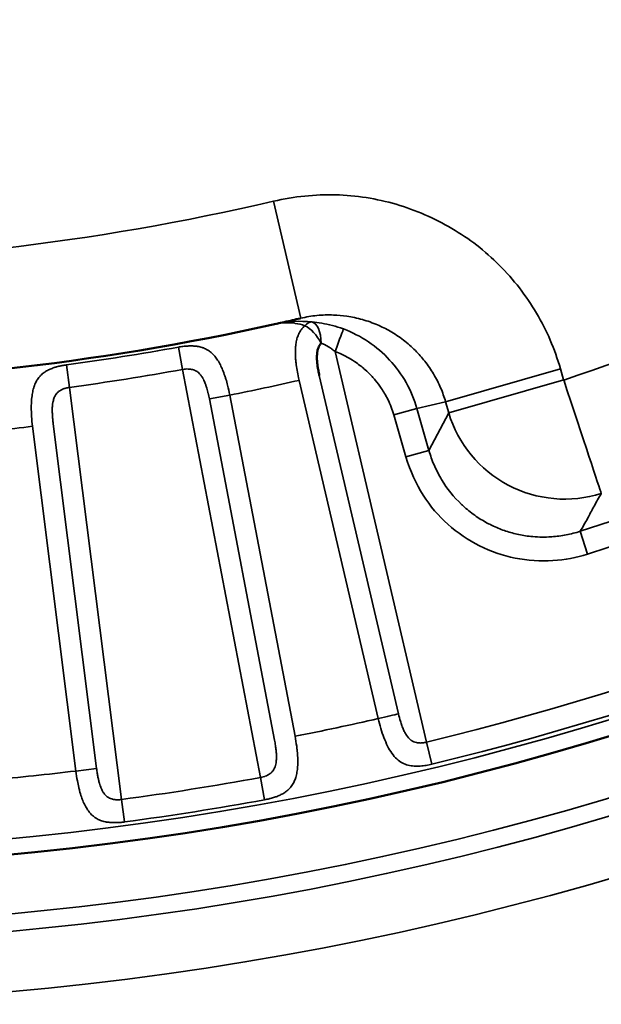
# Model space of a CAD drawing. Header units: millimetres. Extents: x 50 to 3176, y 50 to 2109.
# Tile 136 of 256: x 1190.39 to 1195.23, y 467.28 to 475.47. Entities that reach past the tile are written whole.
import ezdxf

# ---------------------------------------------------------------- set-up
doc = ezdxf.new("R2010")
doc.units = ezdxf.units.MM
doc.header["$LTSCALE"] = 10
doc.layers.add('Visible (ISO)', color=7, linetype='Continuous', lineweight=50)
doc.layers.add('Visible Narrow (ISO)', color=7, linetype='Continuous', lineweight=35)

msp = doc.modelspace()

# ---------------------------------------------------------------- linework, layer by layer
at = {"layer": 'Visible (ISO)'}
msp.add_line((1192.7195, 472.9875), (1192.7247, 472.9887), dxfattribs=at)
msp.add_circle((1187.953, 493.4384), 25.0206, dxfattribs=at)
msp.add_arc((1187.953, 493.4384), 21, 257.44199, 282.55805, dxfattribs=at)
for points, knots in [([(1192.7197, 472.9867), (1192.6983, 472.982), (1192.6544, 472.9712), (1192.5898, 472.9568), (1192.5465, 472.9469), (1192.526, 472.9424)], [0.0241193, 0.0241193, 0.0241193, 0.0241193, 0.3333333, 0.6666667, 0.9657931, 0.9657931, 0.9657931, 0.9657931]), ([(1192.894, 472.7802), (1192.8915, 472.777), (1192.8891, 472.7739), (1192.8869, 472.7707), (1192.8827, 472.7646), (1192.879, 472.7583), (1192.8759, 472.7519), (1192.8725, 472.7452), (1192.8698, 472.7384), (1192.8676, 472.7314), (1192.8657, 472.7253), (1192.8643, 472.719), (1192.8631, 472.7126), (1192.8628, 472.7108), (1192.8625, 472.709), (1192.8622, 472.7071), (1192.8614, 472.701), (1192.8607, 472.6949), (1192.8603, 472.6886), (1192.8601, 472.6851), (1192.8599, 472.6816), (1192.8597, 472.6781), (1192.8597, 472.6764), (1192.8596, 472.6747), (1192.8596, 472.673), (1192.8594, 472.6658), (1192.8593, 472.6585), (1192.8595, 472.6509), (1192.8596, 472.6487), (1192.8596, 472.6466), (1192.8597, 472.6444), (1192.86, 472.6367), (1192.8605, 472.6286), (1192.8613, 472.6201), (1192.8617, 472.6154), (1192.8622, 472.6106), (1192.8628, 472.6057), (1192.8642, 472.5943), (1192.866, 472.582), (1192.8682, 472.5689), (1192.8686, 472.5664), (1192.8691, 472.5639), (1192.8695, 472.5613), (1192.8716, 472.5494), (1192.874, 472.5368), (1192.8767, 472.5237), (1192.8776, 472.5195), (1192.8784, 472.5152), (1192.8793, 472.5109)], [0, 0, 0, 0, 0.048565, 0.048565, 0.048565, 0.14198, 0.14198, 0.14198, 0.240262, 0.240262, 0.240262, 0.327257, 0.327257, 0.327257, 0.352215, 0.352215, 0.352215, 0.433876, 0.433876, 0.433876, 0.478803, 0.478803, 0.478803, 0.5, 0.5, 0.5, 0.588554, 0.588554, 0.588554, 0.612997, 0.612997, 0.612997, 0.699598, 0.699598, 0.699598, 0.746308, 0.746308, 0.746308, 0.853608, 0.853608, 0.853608, 0.874195, 0.874195, 0.874195, 0.969563, 0.969563, 0.969563, 1, 1, 1, 1])]:
    msp.add_open_spline(points, degree=3, knots=knots, dxfattribs=at)
at = {"layer": 'Visible Narrow (ISO)'}
for p, q in [((1192.7244, 472.9886), (1192.4974, 473.9616)), ((1191.7075, 472.7477), (1191.7411, 472.5622)), ((1193.7711, 469.4615), (1193.0102, 472.7117)), ((1190.8016, 472.4112), (1190.7761, 472.5995)), ((1191.7411, 472.5622), (1192.3901, 469.168)), ((1192.8793, 472.5109), (1193.538, 469.6971)), ((1194.8853, 472.5676), (1193.9292, 472.2935)), ((1194.912, 472.4746), (1194.8853, 472.5676)), ((1192.7107, 472.4715), (1193.3694, 469.6576)), ((1193.9559, 472.2005), (1194.9121, 472.4746)), ((1191.2329, 468.9847), (1190.8013, 472.4133)), ((1191.9645, 472.3165), (1192.1346, 472.349)), ((1192.6773, 469.5105), (1192.1346, 472.349)), ((1191.9645, 472.3165), (1192.5072, 469.478)), ((1193.6907, 472.2385), (1193.9293, 472.2935)), ((1193.9559, 472.2005), (1193.9293, 472.2935)), ((1193.4995, 472.1837), (1193.6907, 472.2385)), ((1193.4995, 472.1837), (1193.5997, 471.8344)), ((1193.6907, 472.2385), (1193.7909, 471.8892)), ((1193.9559, 472.2005), (1193.7909, 471.8892)), ((1193.9559, 472.2004), (1193.9559, 472.2005)), ((1191.0258, 469.2434), (1190.6648, 472.1106)), ((1190.493, 472.089), (1190.8539, 469.2217)), ((1193.7909, 471.8892), (1193.5997, 471.8344)), ((1195.1099, 471.0265), (1195.0494, 471.216)), ((1193.7711, 469.4615), (1193.8155, 469.2783)), ((1190.8539, 469.2217), (1191.0258, 469.2434)), ((1192.3902, 469.1679), (1192.4241, 468.9825)), ((1191.258, 468.7978), (1191.2329, 468.9847))]:
    msp.add_line(p, q, dxfattribs=at)
for radius in [26.1573, 25.6575, 25.5128, 25.0203, 24.8897]:
    msp.add_circle((1187.953, 493.4384), radius, dxfattribs=at)
for radius, start, end in [(24.6727, 283.63945, 346.36055), (24.8613, 283.63945, 346.36055), (23.328, 287.71014, 342.28986), (23.5269, 287.71014, 342.28986), (22.0891, 288.36417, 308.89124), (20, 256.86634, 283.13365), (21.0286, 277.7151, 280.2849), (21.2172, 277.7151, 280.2849), (21.5, 281.21517, 282.78483), (21.5, 275.21517, 276.78483), (24.3898, 281.16894, 282.83106), (24.3898, 275.16894, 276.83106), (24.6727, 277.63945, 280.36055), (24.8613, 277.63945, 280.36055)]:
    msp.add_arc((1187.953, 493.4384), radius, start, end, dxfattribs=at)
for centre, major_axis, ratio, start_param, end_param in [((1192.7989, 472.7579), (0.0226, 0.1987), 0.500823, 0.037442, 0.619938), ((1192.7989, 472.7579), (0.1036, -0.1711), 0.469444, 1.419172, 2.535657), ((1192.7989, 472.7579), (0.0154, 0.1994), 0.470334, 4.860458, 6.246456), ((1193.0103, 472.7117), (0.07, 0.1874), 0.000108, 0.057313, 1.570879), ((1194.9119, 472.4746), (0.3149, -0.9491), 0.000186, 0.104446, 1.57059), ((1194.9119, 472.4746), (-0.8835, 0.4683), 0.988716, 0.772288, 2.372963), ((1193.3694, 469.6576), (-0.1947, -0.0456), 0.000014, 1.5712, 2.618801)]:
    msp.add_ellipse(centre, major_axis=major_axis, ratio=ratio, start_param=start_param, end_param=end_param, dxfattribs=at)
for points, knots in [([(1194.8853, 472.5676), (1194.8375, 472.7324), (1194.7064, 473.039), (1194.3896, 473.4469), (1193.9946, 473.7518), (1193.5244, 473.9564), (1193.0163, 474.0368), (1192.6724, 474.0012), (1192.4974, 473.9616)], [0.0000002, 0.0000002, 0.0000002, 0.0000002, 0.1666667, 0.3333333, 0.5, 0.6666667, 0.8333333, 1, 1, 1, 1]), ([(1192.7249, 472.9878), (1192.7691, 472.999), (1192.8142, 473.0065), (1192.9051, 473.0153), (1192.9508, 473.0166), (1193.0335, 473.0136), (1193.0704, 473.0103), (1193.1512, 472.9986), (1193.1948, 472.9893), (1193.2805, 472.9651), (1193.3225, 472.9502), (1193.3993, 472.9173), (1193.4343, 472.8998), (1193.5065, 472.8583), (1193.5434, 472.8337), (1193.6136, 472.78), (1193.6469, 472.7508), (1193.7059, 472.6918), (1193.732, 472.6624), (1193.7831, 472.5974), (1193.8077, 472.5616), (1193.8519, 472.487), (1193.8716, 472.4482), (1193.9045, 472.371), (1193.9182, 472.3326), (1193.9292, 472.2935)], [0.0001593, 0.0001593, 0.0001593, 0.0001593, 0.0888975, 0.0888975, 0.1778198, 0.1778198, 0.25, 0.25, 0.3368901, 0.3368901, 0.423693, 0.423693, 0.5, 0.5, 0.5865172, 0.5865172, 0.6729736, 0.6729736, 0.75, 0.75, 0.8351036, 0.8351036, 0.9201718, 0.9201718, 1, 1, 1, 1]), ([(1192.519, 472.9408), (1192.545, 472.9466), (1192.5713, 472.9498), (1192.5979, 472.9506), (1192.6227, 472.9513), (1192.6476, 472.9498), (1192.6728, 472.9463), (1192.6746, 472.946), (1192.6764, 472.9458), (1192.6782, 472.9455), (1192.7051, 472.9414), (1192.7323, 472.935), (1192.7595, 472.9262)], [0, 0, 0, 0, 0.3333333, 0.3333333, 0.3333333, 0.6445287, 0.6445287, 0.6445287, 0.6666667, 0.6666667, 0.6666667, 1, 1, 1, 1]), ([(1192.7595, 472.9262), (1192.7541, 472.9214), (1192.7489, 472.9163), (1192.7373, 472.9037), (1192.7312, 472.896), (1192.7237, 472.8852), (1192.7219, 472.8824), (1192.7149, 472.8711), (1192.7101, 472.8621), (1192.7053, 472.8511), (1192.7046, 472.8495), (1192.7034, 472.8467), (1192.7029, 472.8454), (1192.6978, 472.8328), (1192.694, 472.8207), (1192.6905, 472.8063), (1192.6901, 472.8046), (1192.6868, 472.7901), (1192.6846, 472.7767), (1192.6827, 472.7598), (1192.6823, 472.7567), (1192.6818, 472.7503), (1192.6815, 472.747), (1192.6803, 472.7297), (1192.6799, 472.7153), (1192.68, 472.699), (1192.68, 472.6976), (1192.6803, 472.6804), (1192.6811, 472.6642), (1192.6828, 472.6419), (1192.6833, 472.6362), (1192.6844, 472.6256), (1192.6849, 472.6207), (1192.6876, 472.5962), (1192.6905, 472.5762), (1192.6974, 472.535), (1192.7014, 472.5139), (1192.7075, 472.4856), (1192.7091, 472.4785), (1192.7107, 472.4715)], [0, 0, 0, 0, 0.0546367, 0.0546367, 0.1319067, 0.1319067, 0.1578091, 0.1578091, 0.2366472, 0.2366472, 0.25, 0.25, 0.2599784, 0.2599784, 0.3532743, 0.3532743, 0.3657877, 0.3657877, 0.4582411, 0.4582411, 0.4783217, 0.4783217, 0.5, 0.5, 0.5891695, 0.5891695, 0.5976514, 0.5976514, 0.6912496, 0.6912496, 0.7231914, 0.7231914, 0.75, 0.75, 0.8565723, 0.8565723, 0.9645013, 0.9645013, 1, 1, 1, 1]), ([(1192.8185, 472.9568), (1192.8446, 472.9547), (1192.8991, 472.948), (1192.9868, 472.9297), (1193.0486, 472.9105), (1193.0801, 472.8987)], [0.0029183, 0.0029183, 0.0029183, 0.0029183, 0.3333333, 0.6666667, 1, 1, 1, 1]), ([(1192.1346, 472.349), (1192.1293, 472.3763), (1192.1232, 472.4034), (1192.1119, 472.4476), (1192.107, 472.465), (1192.0991, 472.4908), (1192.0963, 472.4994), (1192.0875, 472.5257), (1192.0812, 472.5428), (1192.0716, 472.566), (1192.0687, 472.5726), (1192.0594, 472.5932), (1192.0527, 472.6066), (1192.0414, 472.6265), (1192.0372, 472.6336), (1192.0256, 472.6517), (1192.018, 472.6621), (1192.0049, 472.6779), (1191.9997, 472.6837), (1191.9849, 472.6987), (1191.9751, 472.7072), (1191.9603, 472.7178), (1191.9556, 472.7209), (1191.9391, 472.7309), (1191.9269, 472.7367), (1191.9108, 472.7427), (1191.9071, 472.7439), (1191.8913, 472.7489), (1191.8788, 472.7517), (1191.8621, 472.7544), (1191.8579, 472.755), (1191.8419, 472.7568), (1191.83, 472.7575), (1191.8133, 472.7578), (1191.8084, 472.7578), (1191.7912, 472.7575), (1191.779, 472.7568), (1191.7628, 472.7554), (1191.7586, 472.755), (1191.7413, 472.7531), (1191.7285, 472.7513), (1191.7131, 472.7487), (1191.7103, 472.7482), (1191.7075, 472.7477)], [0, 0, 0, 0, 0.0909091, 0.0909091, 0.1509618, 0.1509618, 0.1818182, 0.1818182, 0.246234, 0.246234, 0.2727273, 0.2727273, 0.330169, 0.330169, 0.3636364, 0.3636364, 0.4190151, 0.4190151, 0.4545455, 0.4545455, 0.517221, 0.517221, 0.5454545, 0.5454545, 0.6159758, 0.6159758, 0.6363636, 0.6363636, 0.7045179, 0.7045179, 0.7272727, 0.7272727, 0.7913147, 0.7913147, 0.8181818, 0.8181818, 0.885258, 0.885258, 0.9090909, 0.9090909, 0.9833211, 0.9833211, 1, 1, 1, 1]), ([(1193.0102, 472.7117), (1193.0003, 472.7199), (1192.9905, 472.7275), (1192.9771, 472.7369), (1192.9736, 472.7393), (1192.9638, 472.7458), (1192.9575, 472.7497), (1192.9444, 472.7573), (1192.9375, 472.761), (1192.928, 472.7659), (1192.9251, 472.7672), (1192.9126, 472.7731), (1192.9031, 472.777), (1192.894, 472.7802)], [0, 0, 0, 0, 0.2456016, 0.2456016, 0.3333333, 0.3333333, 0.4909748, 0.4909748, 0.6666667, 0.6666667, 0.7407066, 0.7407066, 0.9999995, 0.9999995, 0.9999995, 0.9999995]), ([(1193.4995, 472.1837), (1193.4927, 472.2061), (1193.4852, 472.2279), (1193.4769, 472.2491), (1193.4683, 472.2709), (1193.459, 472.2921), (1193.4488, 472.3128), (1193.4405, 472.3298), (1193.4315, 472.3465), (1193.422, 472.3628), (1193.4133, 472.3777), (1193.4042, 472.3923), (1193.3944, 472.4067), (1193.379, 472.4295), (1193.3623, 472.4517), (1193.3444, 472.4731), (1193.336, 472.4832), (1193.3273, 472.493), (1193.3184, 472.5027), (1193.2995, 472.5233), (1193.2795, 472.5428), (1193.2586, 472.5613), (1193.2481, 472.5706), (1193.2373, 472.5797), (1193.2263, 472.5885), (1193.213, 472.5991), (1193.1994, 472.6092), (1193.1855, 472.6188), (1193.1664, 472.6321), (1193.1468, 472.6445), (1193.1265, 472.6561), (1193.1067, 472.6675), (1193.0862, 472.6781), (1193.0651, 472.6881), (1193.0473, 472.6965), (1193.029, 472.7044), (1193.0102, 472.7117)], [0, 0, 0, 0, 0.091914, 0.091914, 0.091914, 0.18579, 0.18579, 0.18579, 0.263017, 0.263017, 0.263017, 0.333333, 0.333333, 0.333333, 0.445186, 0.445186, 0.445186, 0.497937, 0.497937, 0.497937, 0.609921, 0.609921, 0.609921, 0.666667, 0.666667, 0.666667, 0.735329, 0.735329, 0.735329, 0.829379, 0.829379, 0.829379, 0.921784, 0.921784, 0.921784, 1, 1, 1, 1]), ([(1190.776, 472.6002), (1190.7633, 472.5985), (1190.7505, 472.5964), (1190.7348, 472.5933), (1190.7319, 472.5927), (1190.7173, 472.5897), (1190.7055, 472.5868), (1190.6896, 472.5824), (1190.6854, 472.5812), (1190.6702, 472.5765), (1190.6591, 472.5726), (1190.6435, 472.5663), (1190.6389, 472.5643), (1190.623, 472.5571), (1190.612, 472.5512), (1190.5976, 472.5421), (1190.5938, 472.5396), (1190.5793, 472.5292), (1190.5691, 472.5205), (1190.5569, 472.5078), (1190.5542, 472.5049), (1190.5437, 472.4926), (1190.5364, 472.4826), (1190.5268, 472.4664), (1190.5238, 472.4609), (1190.5156, 472.4445), (1190.5109, 472.433), (1190.5041, 472.4132), (1190.5017, 472.4052), (1190.496, 472.3833), (1190.493, 472.3689), (1190.4894, 472.3456), (1190.4882, 472.3372), (1190.4854, 472.3115), (1190.4841, 472.2937), (1190.4832, 472.2679), (1190.4831, 472.2603), (1190.4828, 472.235), (1190.4831, 472.2171), (1190.4842, 472.1899), (1190.4847, 472.1808), (1190.487, 472.1442), (1190.4896, 472.1166), (1190.493, 472.089)], [0, 0, 0, 0, 0.0741392, 0.0741392, 0.0909091, 0.0909091, 0.1581575, 0.1581575, 0.1818182, 0.1818182, 0.245635, 0.245635, 0.2727273, 0.2727273, 0.3394334, 0.3394334, 0.3636364, 0.3636364, 0.4340394, 0.4340394, 0.4545455, 0.4545455, 0.5160527, 0.5160527, 0.5454545, 0.5454545, 0.6011716, 0.6011716, 0.6363636, 0.6363636, 0.695142, 0.695142, 0.7272727, 0.7272727, 0.7916538, 0.7916538, 0.8181818, 0.8181818, 0.8787809, 0.8787809, 0.9090909, 0.9090909, 1, 1, 1, 1]), ([(1191.9645, 472.3165), (1191.9611, 472.3332), (1191.9576, 472.3491), (1191.9532, 472.3671), (1191.9525, 472.3701), (1191.948, 472.3882), (1191.9441, 472.4024), (1191.9394, 472.4175), (1191.9388, 472.4197), (1191.9354, 472.4301), (1191.9327, 472.4379), (1191.9277, 472.4511), (1191.9254, 472.4567), (1191.9203, 472.4684), (1191.9174, 472.4745), (1191.9131, 472.4827), (1191.9119, 472.485), (1191.9094, 472.4895), (1191.9082, 472.4917), (1191.9028, 472.5006), (1191.8985, 472.5072), (1191.8926, 472.515), (1191.8914, 472.5166), (1191.8857, 472.5236), (1191.881, 472.5288), (1191.8752, 472.5342), (1191.8743, 472.5349), (1191.871, 472.5378), (1191.8685, 472.5399), (1191.8631, 472.5439), (1191.8602, 472.5459), (1191.852, 472.5508), (1191.8466, 472.5534), (1191.8357, 472.5577), (1191.8301, 472.5594), (1191.8188, 472.5622), (1191.813, 472.5632), (1191.807, 472.5641), (1191.807, 472.5641), (1191.8005, 472.565), (1191.794, 472.5655), (1191.7803, 472.5661), (1191.773, 472.566), (1191.7579, 472.5649), (1191.7502, 472.5639), (1191.742, 472.5623), (1191.7415, 472.5623), (1191.7411, 472.5622)], [0, 0, 0, 0, 0.089342, 0.089342, 0.107191, 0.107191, 0.2, 0.2, 0.21557, 0.21557, 0.276567, 0.276567, 0.32404, 0.32404, 0.378952, 0.378952, 0.4, 0.4, 0.420678, 0.420678, 0.485028, 0.485028, 0.501457, 0.501457, 0.560885, 0.560885, 0.570901, 0.570901, 0.6, 0.6, 0.632547, 0.632547, 0.689334, 0.689334, 0.744364, 0.744364, 0.8, 0.8, 0.800663, 0.800663, 0.861041, 0.861041, 0.927282, 0.927282, 0.996344, 0.996344, 1, 1, 1, 1]), ([(1190.8013, 472.4133), (1190.7903, 472.4119), (1190.7798, 472.4096), (1190.7698, 472.4068), (1190.7606, 472.4041), (1190.7518, 472.4009), (1190.7435, 472.3972), (1190.7424, 472.3967), (1190.7413, 472.3963), (1190.7403, 472.3958), (1190.7384, 472.3949), (1190.7366, 472.394), (1190.7347, 472.3931), (1190.73, 472.3907), (1190.7254, 472.3881), (1190.7211, 472.3853), (1190.7175, 472.383), (1190.714, 472.3806), (1190.7106, 472.3779), (1190.7076, 472.3756), (1190.7048, 472.3731), (1190.702, 472.3705), (1190.6978, 472.3664), (1190.6939, 472.362), (1190.6903, 472.3571), (1190.6892, 472.3557), (1190.6882, 472.3542), (1190.6872, 472.3527), (1190.6832, 472.3467), (1190.6796, 472.3401), (1190.6765, 472.3331), (1190.6758, 472.3315), (1190.6751, 472.3298), (1190.6744, 472.3282), (1190.6722, 472.3229), (1190.6703, 472.3175), (1190.6686, 472.3119), (1190.667, 472.3068), (1190.6657, 472.3016), (1190.6645, 472.2964), (1190.6638, 472.2933), (1190.6631, 472.2902), (1190.6625, 472.2871), (1190.6609, 472.2785), (1190.6597, 472.2698), (1190.6589, 472.2609), (1190.658, 472.2509), (1190.6575, 472.2405), (1190.6574, 472.2293), (1190.6574, 472.2237), (1190.6574, 472.2179), (1190.6576, 472.2118), (1190.6577, 472.2068), (1190.6578, 472.2016), (1190.6581, 472.1962), (1190.6586, 472.1835), (1190.6594, 472.17), (1190.6605, 472.1557), (1190.6608, 472.1523), (1190.6611, 472.149), (1190.6614, 472.1456), (1190.6624, 472.1343), (1190.6635, 472.1227), (1190.6648, 472.1106)], [0, 0, 0, 0, 0.088359, 0.088359, 0.088359, 0.170434, 0.170434, 0.170434, 0.181041, 0.181041, 0.181041, 0.2, 0.2, 0.2, 0.249046, 0.249046, 0.249046, 0.29008, 0.29008, 0.29008, 0.32679, 0.32679, 0.32679, 0.383275, 0.383275, 0.383275, 0.4, 0.4, 0.4, 0.465844, 0.465844, 0.465844, 0.481054, 0.481054, 0.481054, 0.529279, 0.529279, 0.529279, 0.57363, 0.57363, 0.57363, 0.6, 0.6, 0.6, 0.674023, 0.674023, 0.674023, 0.757899, 0.757899, 0.757899, 0.8, 0.8, 0.8, 0.835079, 0.835079, 0.835079, 0.917587, 0.917587, 0.917587, 0.936774, 0.936774, 0.936774, 1, 1, 1, 1]), ([(1195.0494, 471.216), (1195.0109, 471.2036), (1194.9718, 471.1935), (1194.8928, 471.1783), (1194.8529, 471.173), (1194.8045, 471.1696), (1194.796, 471.1691), (1194.7376, 471.1665), (1194.6877, 471.168), (1194.6002, 471.1773), (1194.5624, 471.1835), (1194.4893, 471.1999), (1194.4539, 471.21), (1194.3844, 471.234), (1194.3503, 471.248), (1194.3035, 471.2703), (1194.29, 471.2772), (1194.2404, 471.3037), (1194.2054, 471.3253), (1194.1384, 471.3728), (1194.1064, 471.3986), (1194.0715, 471.4306), (1194.0668, 471.435), (1193.9982, 471.5003), (1193.9426, 471.5696), (1193.8756, 471.6805), (1193.8565, 471.7171), (1193.8229, 471.7925), (1193.8084, 471.8314), (1193.7945, 471.877), (1193.7927, 471.8831), (1193.7909, 471.8892)], [0, 0, 0, 0, 0.0752741, 0.0752741, 0.1506513, 0.1506513, 0.1666667, 0.1666667, 0.2610042, 0.2610042, 0.3333333, 0.3333333, 0.40249, 0.40249, 0.4716081, 0.4716081, 0.5, 0.5, 0.5772146, 0.5772146, 0.6545296, 0.6545296, 0.6666667, 0.6666667, 0.8333333, 0.8333333, 0.9107719, 0.9107719, 0.9881374, 0.9881374, 0.9999884, 0.9999884, 0.9999884, 0.9999884]), ([(1195.0494, 471.216), (1195.0709, 471.252), (1195.0917, 471.2876), (1195.1285, 471.3552), (1195.1448, 471.3872), (1195.1634, 471.4217), (1195.1646, 471.4239), (1195.1846, 471.4607), (1195.2048, 471.4955), (1195.2251, 471.5307)], [0, 0, 0, 0, 0.3333333, 0.3333333, 0.644788, 0.644788, 0.6666667, 0.6666667, 0.9998997, 0.9998997, 0.9998997, 0.9998997]), ([(1193.538, 469.6971), (1193.5433, 469.6757), (1193.5487, 469.6557), (1193.5582, 469.6236), (1193.5623, 469.6109), (1193.5709, 469.5867), (1193.5753, 469.5753), (1193.5842, 469.5551), (1193.5886, 469.5462), (1193.5952, 469.5343), (1193.5971, 469.5311), (1193.6054, 469.5175), (1193.6126, 469.5074), (1193.6276, 469.4901), (1193.6353, 469.4828), (1193.6443, 469.4763), (1193.6451, 469.4757), (1193.6523, 469.4708), (1193.659, 469.4673), (1193.6727, 469.4618), (1193.6796, 469.4598), (1193.6931, 469.457), (1193.6996, 469.4561), (1193.7168, 469.4546), (1193.7275, 469.4545), (1193.7492, 469.4565), (1193.7601, 469.4585), (1193.7711, 469.4615)], [0, 0, 0, 0, 0.1152204, 0.1152204, 0.2, 0.2, 0.2895075, 0.2895075, 0.3699668, 0.3699668, 0.4, 0.4, 0.5, 0.5, 0.5912261, 0.5912261, 0.6, 0.6, 0.670507, 0.670507, 0.7386831, 0.7386831, 0.8, 0.8, 0.9, 0.9, 1, 1, 1, 1]), ([(1192.5072, 469.478), (1192.5099, 469.4627), (1192.5123, 469.448), (1192.5164, 469.4201), (1192.5181, 469.4068), (1192.5201, 469.3883), (1192.5206, 469.3825), (1192.5216, 469.3707), (1192.522, 469.3648), (1192.5226, 469.351), (1192.5228, 469.3434), (1192.5227, 469.3334), (1192.5227, 469.331), (1192.5224, 469.3218), (1192.522, 469.3152), (1192.5212, 469.3065), (1192.521, 469.3044), (1192.5206, 469.3014), (1192.5205, 469.3004), (1192.5195, 469.2926), (1192.5183, 469.2857), (1192.5153, 469.2717), (1192.5134, 469.2646), (1192.511, 469.2575), (1192.5109, 469.2572), (1192.5086, 469.2505), (1192.506, 469.2444), (1192.5026, 469.2378), (1192.5021, 469.2368), (1192.5008, 469.2344), (1192.4999, 469.233), (1192.4958, 469.2262), (1192.4922, 469.2212), (1192.483, 469.2109), (1192.4773, 469.2058), (1192.4708, 469.2009), (1192.4704, 469.2006), (1192.4646, 469.1964), (1192.4588, 469.1928), (1192.4513, 469.1886), (1192.4497, 469.1878), (1192.4418, 469.1837), (1192.4352, 469.1808), (1192.4263, 469.1774), (1192.4242, 469.1767), (1192.415, 469.1735), (1192.4076, 469.1714), (1192.3967, 469.1691), (1192.3934, 469.1685), (1192.3901, 469.168)], [0, 0, 0, 0, 0.080801, 0.080801, 0.161263, 0.161263, 0.2, 0.2, 0.242333, 0.242333, 0.301436, 0.301436, 0.320986, 0.320986, 0.374987, 0.374987, 0.392253, 0.392253, 0.4, 0.4, 0.456502, 0.456502, 0.515951, 0.515951, 0.519229, 0.519229, 0.575327, 0.575327, 0.584971, 0.584971, 0.6, 0.6, 0.657149, 0.657149, 0.73075, 0.73075, 0.735254, 0.735254, 0.8, 0.8, 0.81622, 0.81622, 0.883134, 0.883134, 0.903163, 0.903163, 0.971337, 0.971337, 1, 1, 1, 1]), ([(1192.4241, 468.9825), (1192.4368, 468.9849), (1192.4496, 468.9876), (1192.4655, 468.9915), (1192.4685, 468.9922), (1192.4834, 468.9961), (1192.4953, 468.9996), (1192.5113, 469.005), (1192.5153, 469.0064), (1192.5307, 469.012), (1192.5419, 469.0166), (1192.5573, 469.0239), (1192.5617, 469.0261), (1192.5774, 469.0344), (1192.5884, 469.0411), (1192.6023, 469.0511), (1192.6057, 469.0537), (1192.6195, 469.0648), (1192.6293, 469.0742), (1192.6408, 469.0876), (1192.6433, 469.0907), (1192.6532, 469.1037), (1192.6599, 469.1143), (1192.6686, 469.1312), (1192.6712, 469.1366), (1192.6783, 469.1534), (1192.6824, 469.1652), (1192.6879, 469.1855), (1192.6898, 469.1935), (1192.6941, 469.2156), (1192.6962, 469.2302), (1192.6983, 469.2536), (1192.6989, 469.2621), (1192.7001, 469.2878), (1192.7002, 469.3056), (1192.6994, 469.3315), (1192.699, 469.3393), (1192.6976, 469.3646), (1192.6961, 469.3823), (1192.6931, 469.4095), (1192.692, 469.4188), (1192.6872, 469.4555), (1192.6826, 469.4831), (1192.6773, 469.5105)], [0, 0, 0, 0, 0.0736988, 0.0736988, 0.0909091, 0.0909091, 0.1585727, 0.1585727, 0.1818182, 0.1818182, 0.246636, 0.246636, 0.2727273, 0.2727273, 0.3410219, 0.3410219, 0.3636364, 0.3636364, 0.4342294, 0.4342294, 0.4545455, 0.4545455, 0.5171263, 0.5171263, 0.5454545, 0.5454545, 0.6018042, 0.6018042, 0.6363636, 0.6363636, 0.6951463, 0.6951463, 0.7272727, 0.7272727, 0.7910581, 0.7910581, 0.8181818, 0.8181818, 0.8780567, 0.8780567, 0.9090909, 0.9090909, 1, 1, 1, 1]), ([(1191.0258, 469.2434), (1191.0277, 469.2295), (1191.0297, 469.2162), (1191.0338, 469.1918), (1191.0358, 469.1807), (1191.0398, 469.1606), (1191.0418, 469.1515), (1191.0441, 469.1419), (1191.0443, 469.1409), (1191.0467, 469.131), (1191.049, 469.1227), (1191.0519, 469.1132), (1191.0523, 469.1117), (1191.0551, 469.1028), (1191.0575, 469.0958), (1191.0614, 469.0857), (1191.0627, 469.0824), (1191.0656, 469.0757), (1191.0671, 469.0722), (1191.072, 469.0621), (1191.0754, 469.0556), (1191.083, 469.0426), (1191.0874, 469.0361), (1191.0935, 469.0283), (1191.095, 469.0265), (1191.1007, 469.0198), (1191.1052, 469.0153), (1191.1116, 469.0099), (1191.1132, 469.0086), (1191.1209, 469.0029), (1191.1271, 468.9992), (1191.1395, 468.9934), (1191.1456, 468.9911), (1191.1571, 468.9878), (1191.1624, 468.9865), (1191.1683, 468.9854), (1191.1687, 468.9853), (1191.1745, 468.9843), (1191.18, 468.9835), (1191.1907, 468.9825), (1191.196, 468.9822), (1191.2065, 468.9822), (1191.2117, 468.9823), (1191.2223, 468.9832), (1191.2276, 468.9838), (1191.2329, 468.9847)], [0, 0, 0, 0, 0.0731458, 0.0731458, 0.1400411, 0.1400411, 0.2, 0.2, 0.2070436, 0.2070436, 0.2698271, 0.2698271, 0.2818221, 0.2818221, 0.3404761, 0.3404761, 0.368723, 0.368723, 0.4, 0.4, 0.4594717, 0.4594717, 0.5237071, 0.5237071, 0.5438326, 0.5438326, 0.6, 0.6, 0.6193872, 0.6193872, 0.6874645, 0.6874645, 0.7484728, 0.7484728, 0.8, 0.8, 0.8039097, 0.8039097, 0.855517, 0.855517, 0.9045181, 0.9045181, 0.952104, 0.952104, 0.9999999, 0.9999999, 0.9999999, 0.9999999]), ([(1190.8539, 469.2217), (1190.8574, 469.1938), (1190.8616, 469.1661), (1190.87, 469.1207), (1190.8738, 469.1027), (1190.88, 469.0765), (1190.8821, 469.0679), (1190.8891, 469.0412), (1190.8944, 469.0235), (1190.9024, 468.9998), (1190.9048, 468.9931), (1190.9128, 468.9719), (1190.9187, 468.958), (1190.9286, 468.9374), (1190.9323, 468.9303), (1190.9428, 468.9114), (1190.95, 468.9003), (1190.962, 468.8838), (1190.9666, 468.878), (1190.9803, 468.8623), (1190.9897, 468.8532), (1191.0038, 468.8417), (1191.0083, 468.8383), (1191.0243, 468.8273), (1191.0362, 468.8207), (1191.0521, 468.8137), (1191.0556, 468.8123), (1191.0714, 468.8063), (1191.084, 468.8027), (1191.1007, 468.7991), (1191.1048, 468.7983), (1191.1209, 468.7955), (1191.133, 468.7941), (1191.15, 468.7929), (1191.1548, 468.7927), (1191.1722, 468.792), (1191.1847, 468.7921), (1191.2013, 468.7927), (1191.2055, 468.7929), (1191.223, 468.7939), (1191.2361, 468.7951), (1191.252, 468.7971), (1191.255, 468.7974), (1191.258, 468.7978)], [0, 0, 0, 0, 0.0909091, 0.0909091, 0.1517786, 0.1517786, 0.1818182, 0.1818182, 0.2465761, 0.2465761, 0.2727273, 0.2727273, 0.3309788, 0.3309788, 0.3636364, 0.3636364, 0.420532, 0.420532, 0.4545455, 0.4545455, 0.5174487, 0.5174487, 0.5454545, 0.5454545, 0.6162299, 0.6162299, 0.6363636, 0.6363636, 0.7053378, 0.7053378, 0.7272727, 0.7272727, 0.7921392, 0.7921392, 0.8181818, 0.8181818, 0.8856905, 0.8856905, 0.9090909, 0.9090909, 0.982763, 0.982763, 1, 1, 1, 1])]:
    msp.add_open_spline(points, degree=3, knots=knots, dxfattribs=at)
for points in [[(1192.8171, 472.9569), (1192.7184, 472.9678), (1192.6204, 472.9626), (1192.5257, 472.9423)], [(1193.0801, 472.8987), (1193.1531, 472.8714), (1193.2926, 472.7996), (1193.4711, 472.6469), (1193.6093, 472.4572), (1193.6694, 472.313), (1193.6907, 472.2385)], [(1193.5997, 471.8344), (1193.637, 471.716), (1193.7326, 471.5032), (1193.9399, 471.2646), (1194.206, 471.0818), (1194.5032, 470.98), (1194.8286, 470.9593), (1195.0181, 470.9955), (1195.1099, 471.0265)], [(1193.3694, 469.6576), (1193.3757, 469.6303), (1193.3899, 469.5762), (1193.4158, 469.4982), (1193.4462, 469.4274), (1193.4818, 469.3669), (1193.5226, 469.3196), (1193.5679, 469.2872), (1193.6167, 469.2685), (1193.6676, 469.2611), (1193.7188, 469.2618), (1193.7686, 469.268), (1193.8001, 469.2746), (1193.8155, 469.2783)]]:
    msp.add_open_spline(points, degree=3, dxfattribs=at)

doc.saveas('drawing.dxf')
